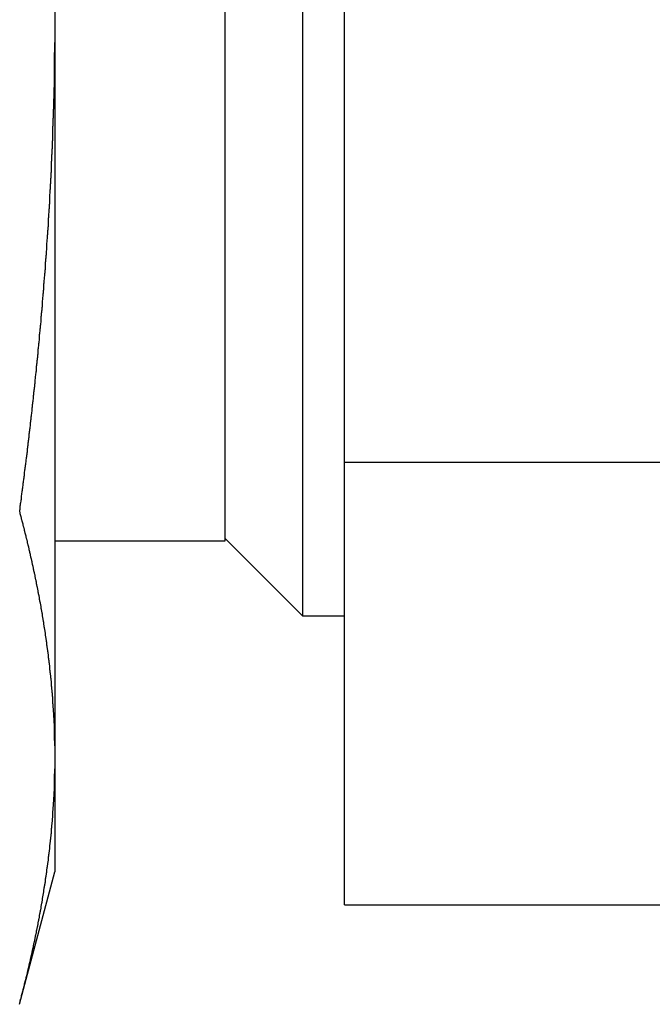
# Model space of a CAD drawing. Extents: x 9.3 to 31.1, y 5.1 to 19.6.
# Tile 20 of 132: x 18.864 to 19.096, y 5.522 to 5.884. Entities that reach past the tile are written whole.
import ezdxf

# ---------------------------------------------------------------- set-up
doc = ezdxf.new("R2010")
doc.units = 0
doc.layers.get('0').update_dxf_attribs({"linetype": 'CONTINUOUS'})

msp = doc.modelspace()

# ---------------------------------------------------------------- linework, layer by layer
at = {"color": 7, "linetype": 'CONTINUOUS'}
for p, q in [((18.96789, 6.10246), (18.96789, 5.77433)), ((18.93949, 5.69246), (18.93949, 6.07496)), ((18.98324, 5.72133), (18.98324, 6.04609)), ((18.87699, 5.89212), (18.87699, 5.87529)), ((18.87699, 5.87529), (18.87699, 5.61728)), ((18.96789, 5.77433), (18.96789, 5.66496)), ((18.98324, 5.72133), (19.25408, 5.72133)), ((18.98324, 5.55895), (18.98324, 5.72133)), ((18.87699, 5.69246), (18.93949, 5.69246)), ((18.93949, 5.69336), (18.96789, 5.66496)), ((18.96789, 5.66496), (18.98324, 5.66496)), ((18.87699, 5.61728), (18.87699, 5.60887)), ((18.87699, 5.60887), (18.87699, 5.57109)), ((18.86396, 5.52245), (18.87699, 5.57109)), ((18.98324, 5.55895), (19.25408, 5.55895))]:
    msp.add_line(p, q, dxfattribs=at)
at = {"color": 7}
for points in [[(18.8641, 5.70328, 0), (18.8641, 5.7037, 0), (18.8642, 5.70411, 0), (18.8642, 5.70452, 0), (18.8643, 5.70493, 0), (18.8643, 5.70535, 0), (18.8644, 5.70576, 0), (18.8644, 5.70617, 0), (18.8645, 5.70658, 0), (18.8646, 5.707, 0), (18.8646, 5.70741, 0), (18.8647, 5.70782, 0), (18.8647, 5.70823, 0), (18.8648, 5.70865, 0), (18.8648, 5.70906, 0), (18.8649, 5.70947, 0), (18.8649, 5.70988, 0), (18.865, 5.7103, 0), (18.865, 5.71071, 0), (18.8651, 5.71112, 0), (18.8651, 5.71153, 0), (18.8652, 5.71195, 0), (18.8652, 5.71236, 0), (18.8653, 5.71277, 0), (18.8654, 5.71318, 0), (18.8654, 5.7136, 0), (18.8655, 5.71401, 0), (18.8655, 5.71442, 0), (18.8656, 5.71483, 0), (18.8656, 5.71525, 0), (18.8657, 5.71566, 0), (18.8657, 5.71607, 0), (18.8658, 5.71648, 0), (18.8658, 5.7169, 0), (18.8659, 5.71731, 0), (18.8659, 5.71772, 0), (18.866, 5.71813, 0), (18.866, 5.71855, 0), (18.8661, 5.71896, 0), (18.8661, 5.71937, 0), (18.8662, 5.71978, 0), (18.8662, 5.7202, 0), (18.8663, 5.72061, 0), (18.8663, 5.72102, 0), (18.8664, 5.72144, 0), (18.8665, 5.72185, 0), (18.8665, 5.72226, 0), (18.8666, 5.72267, 0), (18.8666, 5.72309, 0), (18.8667, 5.7235, 0), (18.8667, 5.72391, 0), (18.8668, 5.72433, 0), (18.8668, 5.72474, 0), (18.8669, 5.72515, 0), (18.8669, 5.72556, 0), (18.867, 5.72598, 0), (18.867, 5.72639, 0), (18.8671, 5.7268, 0), (18.8671, 5.72722, 0), (18.8672, 5.72763, 0), (18.8672, 5.72804, 0), (18.8672, 5.72845, 0), (18.8673, 5.72887, 0), (18.8673, 5.72928, 0), (18.8674, 5.72969, 0), (18.8674, 5.73011, 0), (18.8675, 5.73052, 0), (18.8675, 5.73093, 0), (18.8676, 5.73135, 0), (18.8676, 5.73176, 0), (18.8677, 5.73217, 0), (18.8677, 5.73259, 0), (18.8678, 5.733, 0), (18.8678, 5.73341, 0), (18.8679, 5.73383, 0), (18.8679, 5.73424, 0), (18.868, 5.73465, 0), (18.868, 5.73506, 0), (18.8681, 5.73548, 0), (18.8681, 5.73589, 0), (18.8682, 5.7363, 0), (18.8682, 5.73672, 0), (18.8683, 5.73713, 0), (18.8683, 5.73754, 0), (18.8683, 5.73796, 0), (18.8684, 5.73837, 0), (18.8684, 5.73878, 0), (18.8685, 5.7392, 0), (18.8685, 5.73961, 0), (18.8686, 5.74002, 0), (18.8686, 5.74044, 0), (18.8687, 5.74085, 0), (18.8687, 5.74126, 0), (18.8688, 5.74168, 0), (18.8688, 5.74209, 0), (18.8688, 5.74251, 0), (18.8689, 5.74292, 0), (18.8689, 5.74333, 0), (18.869, 5.74375, 0), (18.869, 5.74416, 0), (18.8691, 5.74457, 0), (18.8691, 5.74499, 0), (18.8692, 5.7454, 0), (18.8692, 5.74581, 0), (18.8693, 5.74623, 0), (18.8693, 5.74664, 0), (18.8693, 5.74705, 0), (18.8694, 5.74747, 0), (18.8694, 5.74788, 0), (18.8695, 5.74829, 0), (18.8695, 5.74871, 0), (18.8696, 5.74912, 0), (18.8696, 5.74954, 0), (18.8696, 5.74995, 0), (18.8697, 5.75036, 0), (18.8697, 5.75078, 0), (18.8698, 5.75119, 0), (18.8698, 5.7516, 0), (18.8699, 5.75202, 0), (18.8699, 5.75243, 0), (18.8699, 5.75285, 0), (18.87, 5.75326, 0), (18.87, 5.75367, 0), (18.8701, 5.75409, 0), (18.8701, 5.7545, 0), (18.8702, 5.75491, 0), (18.8702, 5.75533, 0), (18.8702, 5.75574, 0), (18.8703, 5.75616, 0), (18.8703, 5.75657, 0), (18.8704, 5.75698, 0), (18.8704, 5.7574, 0), (18.8705, 5.75781, 0), (18.8705, 5.75822, 0), (18.8705, 5.75864, 0), (18.8706, 5.75905, 0), (18.8706, 5.75947, 0), (18.8707, 5.75988, 0), (18.8707, 5.76029, 0), (18.8707, 5.76071, 0), (18.8708, 5.76112, 0), (18.8708, 5.76154, 0), (18.8709, 5.76195, 0), (18.8709, 5.76236, 0), (18.8709, 5.76278, 0), (18.871, 5.76319, 0), (18.871, 5.76361, 0), (18.8711, 5.76402, 0), (18.8711, 5.76443, 0), (18.8711, 5.76485, 0), (18.8712, 5.76526, 0), (18.8712, 5.76568, 0), (18.8713, 5.76609, 0), (18.8713, 5.7665, 0), (18.8713, 5.76692, 0), (18.8714, 5.76733, 0), (18.8714, 5.76775, 0), (18.8714, 5.76816, 0), (18.8715, 5.76858, 0), (18.8715, 5.76899, 0), (18.8716, 5.7694, 0), (18.8716, 5.76982, 0), (18.8716, 5.77023, 0), (18.8717, 5.77065, 0), (18.8717, 5.77106, 0), (18.8717, 5.77147, 0), (18.8718, 5.77189, 0), (18.8718, 5.7723, 0), (18.8719, 5.77272, 0), (18.8719, 5.77313, 0), (18.8719, 5.77355, 0), (18.872, 5.77396, 0), (18.872, 5.77437, 0), (18.872, 5.77479, 0), (18.8721, 5.7752, 0), (18.8721, 5.77562, 0), (18.8721, 5.77603, 0), (18.8722, 5.77645, 0), (18.8722, 5.77686, 0), (18.8723, 5.77728, 0), (18.8723, 5.77769, 0), (18.8723, 5.7781, 0), (18.8724, 5.77852, 0), (18.8724, 5.77893, 0), (18.8724, 5.77935, 0), (18.8725, 5.77976, 0), (18.8725, 5.78018, 0), (18.8725, 5.78059, 0), (18.8726, 5.78101, 0), (18.8726, 5.78142, 0), (18.8726, 5.78183, 0), (18.8727, 5.78225, 0), (18.8727, 5.78266, 0), (18.8727, 5.78308, 0), (18.8728, 5.78349, 0), (18.8728, 5.78391, 0), (18.8728, 5.78432, 0), (18.8729, 5.78474, 0), (18.8729, 5.78515, 0), (18.8729, 5.78557, 0), (18.873, 5.78598, 0), (18.873, 5.78639, 0), (18.873, 5.78681, 0), (18.8731, 5.78722, 0), (18.8731, 5.78764, 0), (18.8731, 5.78805, 0), (18.8732, 5.78847, 0), (18.8732, 5.78888, 0), (18.8732, 5.7893, 0), (18.8733, 5.78971, 0), (18.8733, 5.79013, 0), (18.8733, 5.79054, 0), (18.8734, 5.79096, 0), (18.8734, 5.79137, 0), (18.8734, 5.79178, 0), (18.8735, 5.7922, 0), (18.8735, 5.79261, 0), (18.8735, 5.79303, 0), (18.8736, 5.79344, 0), (18.8736, 5.79386, 0), (18.8736, 5.79427, 0), (18.8736, 5.79469, 0), (18.8737, 5.7951, 0), (18.8737, 5.79552, 0), (18.8737, 5.79593, 0), (18.8738, 5.79635, 0), (18.8738, 5.79676, 0), (18.8738, 5.79718, 0), (18.8739, 5.79759, 0), (18.8739, 5.79801, 0), (18.8739, 5.79842, 0), (18.8739, 5.79884, 0), (18.874, 5.79925, 0), (18.874, 5.79967, 0), (18.874, 5.80008, 0), (18.8741, 5.8005, 0), (18.8741, 5.80091, 0), (18.8741, 5.80133, 0), (18.8741, 5.80174, 0), (18.8742, 5.80216, 0), (18.8742, 5.80257, 0), (18.8742, 5.80299, 0), (18.8743, 5.8034, 0), (18.8743, 5.80382, 0), (18.8743, 5.80423, 0), (18.8743, 5.80465, 0), (18.8744, 5.80506, 0), (18.8744, 5.80548, 0), (18.8744, 5.80589, 0), (18.8744, 5.80631, 0), (18.8745, 5.80672, 0), (18.8745, 5.80714, 0), (18.8745, 5.80755, 0), (18.8746, 5.80797, 0), (18.8746, 5.80838, 0), (18.8746, 5.8088, 0), (18.8746, 5.80921, 0), (18.8747, 5.80963, 0), (18.8747, 5.81004, 0), (18.8747, 5.81046, 0), (18.8747, 5.81087, 0), (18.8748, 5.81129, 0), (18.8748, 5.8117, 0), (18.8748, 5.81212, 0), (18.8748, 5.81253, 0), (18.8749, 5.81295, 0), (18.8749, 5.81336, 0), (18.8749, 5.81378, 0), (18.8749, 5.81419, 0), (18.875, 5.81461, 0), (18.875, 5.81502, 0), (18.875, 5.81544, 0), (18.875, 5.81585, 0), (18.8751, 5.81627, 0), (18.8751, 5.81669, 0), (18.8751, 5.8171, 0), (18.8751, 5.81752, 0), (18.8751, 5.81793, 0), (18.8752, 5.81835, 0), (18.8752, 5.81876, 0), (18.8752, 5.81918, 0), (18.8752, 5.81959, 0), (18.8753, 5.82001, 0), (18.8753, 5.82042, 0), (18.8753, 5.82084, 0), (18.8753, 5.82125, 0), (18.8754, 5.82167, 0), (18.8754, 5.82208, 0), (18.8754, 5.8225, 0), (18.8754, 5.82291, 0), (18.8754, 5.82333, 0), (18.8755, 5.82375, 0), (18.8755, 5.82416, 0), (18.8755, 5.82458, 0), (18.8755, 5.82499, 0), (18.8755, 5.82541, 0), (18.8756, 5.82582, 0), (18.8756, 5.82624, 0), (18.8756, 5.82665, 0), (18.8756, 5.82707, 0), (18.8756, 5.82748, 0), (18.8757, 5.8279, 0), (18.8757, 5.82832, 0), (18.8757, 5.82873, 0), (18.8757, 5.82915, 0), (18.8757, 5.82956, 0), (18.8758, 5.82998, 0), (18.8758, 5.83039, 0), (18.8758, 5.83081, 0), (18.8758, 5.83122, 0), (18.8758, 5.83164, 0), (18.8759, 5.83205, 0), (18.8759, 5.83247, 0), (18.8759, 5.83289, 0), (18.8759, 5.8333, 0), (18.8759, 5.83372, 0), (18.8759, 5.83413, 0), (18.876, 5.83455, 0), (18.876, 5.83496, 0), (18.876, 5.83538, 0), (18.876, 5.83579, 0), (18.876, 5.83621, 0), (18.8761, 5.83663, 0), (18.8761, 5.83704, 0), (18.8761, 5.83746, 0), (18.8761, 5.83787, 0), (18.8761, 5.83829, 0), (18.8761, 5.8387, 0), (18.8761, 5.83912, 0), (18.8762, 5.83953, 0), (18.8762, 5.83995, 0), (18.8762, 5.84037, 0), (18.8762, 5.84078, 0), (18.8762, 5.8412, 0), (18.8762, 5.84161, 0), (18.8763, 5.84203, 0), (18.8763, 5.84244, 0), (18.8763, 5.84286, 0), (18.8763, 5.84328, 0), (18.8763, 5.84369, 0), (18.8763, 5.84411, 0), (18.8763, 5.84452, 0), (18.8764, 5.84494, 0), (18.8764, 5.84535, 0), (18.8764, 5.84577, 0), (18.8764, 5.84618, 0), (18.8764, 5.8466, 0), (18.8764, 5.84702, 0), (18.8764, 5.84743, 0), (18.8765, 5.84785, 0), (18.8765, 5.84826, 0), (18.8765, 5.84868, 0), (18.8765, 5.84909, 0), (18.8765, 5.84951, 0), (18.8765, 5.84993, 0), (18.8765, 5.85034, 0), (18.8765, 5.85076, 0), (18.8766, 5.85117, 0), (18.8766, 5.85159, 0), (18.8766, 5.85201, 0), (18.8766, 5.85242, 0), (18.8766, 5.85284, 0), (18.8766, 5.85325, 0), (18.8766, 5.85367, 0), (18.8766, 5.85408, 0), (18.8766, 5.8545, 0), (18.8767, 5.85492, 0), (18.8767, 5.85533, 0), (18.8767, 5.85575, 0), (18.8767, 5.85616, 0), (18.8767, 5.85658, 0), (18.8767, 5.85699, 0), (18.8767, 5.85741, 0), (18.8767, 5.85783, 0), (18.8767, 5.85824, 0), (18.8767, 5.85866, 0), (18.8768, 5.85907, 0), (18.8768, 5.85949, 0), (18.8768, 5.85991, 0), (18.8768, 5.86032, 0), (18.8768, 5.86074, 0), (18.8768, 5.86115, 0), (18.8768, 5.86157, 0), (18.8768, 5.86198, 0), (18.8768, 5.8624, 0), (18.8768, 5.86282, 0), (18.8768, 5.86323, 0), (18.8768, 5.86365, 0), (18.8768, 5.86406, 0), (18.8769, 5.86448, 0), (18.8769, 5.8649, 0), (18.8769, 5.86531, 0), (18.8769, 5.86573, 0), (18.8769, 5.86614, 0), (18.8769, 5.86656, 0), (18.8769, 5.86697, 0), (18.8769, 5.86739, 0), (18.8769, 5.86781, 0), (18.8769, 5.86822, 0), (18.8769, 5.86864, 0), (18.8769, 5.86905, 0), (18.8769, 5.86947, 0), (18.8769, 5.86989, 0), (18.8769, 5.8703, 0), (18.8769, 5.87072, 0), (18.8769, 5.87113, 0), (18.8769, 5.87155, 0), (18.877, 5.87197, 0), (18.877, 5.87238, 0), (18.877, 5.8728, 0), (18.877, 5.87321, 0), (18.877, 5.87363, 0), (18.877, 5.87404, 0), (18.877, 5.87446, 0), (18.877, 5.87488, 0), (18.877, 5.87529, 0)], [(18.877, 5.61728, 0), (18.877, 5.61747, 0), (18.877, 5.61767, 0), (18.877, 5.61786, 0), (18.877, 5.61805, 0), (18.877, 5.61825, 0), (18.877, 5.61844, 0), (18.877, 5.61863, 0), (18.877, 5.61882, 0), (18.877, 5.61902, 0), (18.8769, 5.61921, 0), (18.8769, 5.6194, 0), (18.8769, 5.6196, 0), (18.8769, 5.61979, 0), (18.8769, 5.61998, 0), (18.8769, 5.62018, 0), (18.8769, 5.62037, 0), (18.8769, 5.62056, 0), (18.8769, 5.62076, 0), (18.8769, 5.62095, 0), (18.8769, 5.62114, 0), (18.8769, 5.62133, 0), (18.8769, 5.62153, 0), (18.8769, 5.62172, 0), (18.8769, 5.62191, 0), (18.8769, 5.62211, 0), (18.8769, 5.6223, 0), (18.8769, 5.62249, 0), (18.8769, 5.62269, 0), (18.8768, 5.62288, 0), (18.8768, 5.62307, 0), (18.8768, 5.62326, 0), (18.8768, 5.62346, 0), (18.8768, 5.62365, 0), (18.8768, 5.62384, 0), (18.8768, 5.62404, 0), (18.8768, 5.62423, 0), (18.8768, 5.62442, 0), (18.8768, 5.62462, 0), (18.8768, 5.62481, 0), (18.8768, 5.625, 0), (18.8768, 5.6252, 0), (18.8768, 5.62539, 0), (18.8767, 5.62558, 0), (18.8767, 5.62577, 0), (18.8767, 5.62597, 0), (18.8767, 5.62616, 0), (18.8767, 5.62635, 0), (18.8767, 5.62655, 0), (18.8767, 5.62674, 0), (18.8767, 5.62693, 0), (18.8767, 5.62713, 0), (18.8767, 5.62732, 0), (18.8767, 5.62751, 0), (18.8766, 5.6277, 0), (18.8766, 5.6279, 0), (18.8766, 5.62809, 0), (18.8766, 5.62828, 0), (18.8766, 5.62848, 0), (18.8766, 5.62867, 0), (18.8766, 5.62886, 0), (18.8766, 5.62906, 0), (18.8766, 5.62925, 0), (18.8766, 5.62944, 0), (18.8765, 5.62963, 0), (18.8765, 5.62983, 0), (18.8765, 5.63002, 0), (18.8765, 5.63021, 0), (18.8765, 5.63041, 0), (18.8765, 5.6306, 0), (18.8765, 5.63079, 0), (18.8765, 5.63099, 0), (18.8764, 5.63118, 0), (18.8764, 5.63137, 0), (18.8764, 5.63156, 0), (18.8764, 5.63176, 0), (18.8764, 5.63195, 0), (18.8764, 5.63214, 0), (18.8764, 5.63234, 0), (18.8764, 5.63253, 0), (18.8763, 5.63272, 0), (18.8763, 5.63292, 0), (18.8763, 5.63311, 0), (18.8763, 5.6333, 0), (18.8763, 5.63349, 0), (18.8763, 5.63369, 0), (18.8763, 5.63388, 0), (18.8762, 5.63407, 0), (18.8762, 5.63427, 0), (18.8762, 5.63446, 0), (18.8762, 5.63465, 0), (18.8762, 5.63484, 0), (18.8762, 5.63504, 0), (18.8762, 5.63523, 0), (18.8761, 5.63542, 0), (18.8761, 5.63562, 0), (18.8761, 5.63581, 0), (18.8761, 5.636, 0), (18.8761, 5.6362, 0), (18.8761, 5.63639, 0), (18.8761, 5.63658, 0), (18.876, 5.63677, 0), (18.876, 5.63697, 0), (18.876, 5.63716, 0), (18.876, 5.63735, 0), (18.876, 5.63755, 0), (18.876, 5.63774, 0), (18.8759, 5.63793, 0), (18.8759, 5.63812, 0), (18.8759, 5.63832, 0), (18.8759, 5.63851, 0), (18.8759, 5.6387, 0), (18.8759, 5.6389, 0), (18.8758, 5.63909, 0), (18.8758, 5.63928, 0), (18.8758, 5.63947, 0), (18.8758, 5.63967, 0), (18.8758, 5.63986, 0), (18.8758, 5.64005, 0), (18.8757, 5.64025, 0), (18.8757, 5.64044, 0), (18.8757, 5.64063, 0), (18.8757, 5.64082, 0), (18.8757, 5.64102, 0), (18.8756, 5.64121, 0), (18.8756, 5.6414, 0), (18.8756, 5.6416, 0), (18.8756, 5.64179, 0), (18.8756, 5.64198, 0), (18.8755, 5.64217, 0), (18.8755, 5.64237, 0), (18.8755, 5.64256, 0), (18.8755, 5.64275, 0), (18.8755, 5.64295, 0), (18.8755, 5.64314, 0), (18.8754, 5.64333, 0), (18.8754, 5.64352, 0), (18.8754, 5.64372, 0), (18.8754, 5.64391, 0), (18.8753, 5.6441, 0), (18.8753, 5.6443, 0), (18.8753, 5.64449, 0), (18.8753, 5.64468, 0), (18.8753, 5.64487, 0), (18.8752, 5.64507, 0), (18.8752, 5.64526, 0), (18.8752, 5.64545, 0), (18.8752, 5.64564, 0), (18.8752, 5.64584, 0), (18.8751, 5.64603, 0), (18.8751, 5.64622, 0), (18.8751, 5.64642, 0), (18.8751, 5.64661, 0), (18.8751, 5.6468, 0), (18.875, 5.64699, 0), (18.875, 5.64719, 0), (18.875, 5.64738, 0), (18.875, 5.64757, 0), (18.8749, 5.64777, 0), (18.8749, 5.64796, 0), (18.8749, 5.64815, 0), (18.8749, 5.64834, 0), (18.8749, 5.64854, 0), (18.8748, 5.64873, 0), (18.8748, 5.64892, 0), (18.8748, 5.64911, 0), (18.8748, 5.64931, 0), (18.8747, 5.6495, 0), (18.8747, 5.64969, 0), (18.8747, 5.64989, 0), (18.8747, 5.65008, 0), (18.8746, 5.65027, 0), (18.8746, 5.65046, 0), (18.8746, 5.65066, 0), (18.8746, 5.65085, 0), (18.8745, 5.65104, 0), (18.8745, 5.65123, 0), (18.8745, 5.65143, 0), (18.8745, 5.65162, 0), (18.8744, 5.65181, 0), (18.8744, 5.652, 0), (18.8744, 5.6522, 0), (18.8744, 5.65239, 0), (18.8743, 5.65258, 0), (18.8743, 5.65278, 0), (18.8743, 5.65297, 0), (18.8743, 5.65316, 0), (18.8742, 5.65335, 0), (18.8742, 5.65355, 0), (18.8742, 5.65374, 0), (18.8742, 5.65393, 0), (18.8741, 5.65412, 0), (18.8741, 5.65432, 0), (18.8741, 5.65451, 0), (18.8741, 5.6547, 0), (18.874, 5.65489, 0), (18.874, 5.65509, 0), (18.874, 5.65528, 0), (18.8739, 5.65547, 0), (18.8739, 5.65566, 0), (18.8739, 5.65586, 0), (18.8739, 5.65605, 0), (18.8738, 5.65624, 0), (18.8738, 5.65643, 0), (18.8738, 5.65663, 0), (18.8738, 5.65682, 0), (18.8737, 5.65701, 0), (18.8737, 5.65721, 0), (18.8737, 5.6574, 0), (18.8736, 5.65759, 0), (18.8736, 5.65778, 0), (18.8736, 5.65798, 0), (18.8736, 5.65817, 0), (18.8735, 5.65836, 0), (18.8735, 5.65855, 0), (18.8735, 5.65875, 0), (18.8734, 5.65894, 0), (18.8734, 5.65913, 0), (18.8734, 5.65932, 0), (18.8734, 5.65952, 0), (18.8733, 5.65971, 0), (18.8733, 5.6599, 0), (18.8733, 5.66009, 0), (18.8732, 5.66029, 0), (18.8732, 5.66048, 0), (18.8732, 5.66067, 0), (18.8731, 5.66086, 0), (18.8731, 5.66106, 0), (18.8731, 5.66125, 0), (18.8731, 5.66144, 0), (18.873, 5.66163, 0), (18.873, 5.66183, 0), (18.873, 5.66202, 0), (18.8729, 5.66221, 0), (18.8729, 5.6624, 0), (18.8729, 5.6626, 0), (18.8728, 5.66279, 0), (18.8728, 5.66298, 0), (18.8728, 5.66317, 0), (18.8727, 5.66337, 0), (18.8727, 5.66356, 0), (18.8727, 5.66375, 0), (18.8727, 5.66394, 0), (18.8726, 5.66413, 0), (18.8726, 5.66433, 0), (18.8726, 5.66452, 0), (18.8725, 5.66471, 0), (18.8725, 5.6649, 0), (18.8725, 5.6651, 0), (18.8724, 5.66529, 0), (18.8724, 5.66548, 0), (18.8724, 5.66567, 0), (18.8723, 5.66587, 0), (18.8723, 5.66606, 0), (18.8723, 5.66625, 0), (18.8722, 5.66644, 0), (18.8722, 5.66664, 0), (18.8722, 5.66683, 0), (18.8721, 5.66702, 0), (18.8721, 5.66721, 0), (18.8721, 5.66741, 0), (18.872, 5.6676, 0), (18.872, 5.66779, 0), (18.872, 5.66798, 0), (18.8719, 5.66817, 0), (18.8719, 5.66837, 0), (18.8719, 5.66856, 0), (18.8718, 5.66875, 0), (18.8718, 5.66894, 0), (18.8718, 5.66914, 0), (18.8717, 5.66933, 0), (18.8717, 5.66952, 0), (18.8717, 5.66971, 0), (18.8716, 5.66991, 0), (18.8716, 5.6701, 0), (18.8715, 5.67029, 0), (18.8715, 5.67048, 0), (18.8715, 5.67067, 0), (18.8714, 5.67087, 0), (18.8714, 5.67106, 0), (18.8714, 5.67125, 0), (18.8713, 5.67144, 0), (18.8713, 5.67164, 0), (18.8713, 5.67183, 0), (18.8712, 5.67202, 0), (18.8712, 5.67221, 0), (18.8712, 5.6724, 0), (18.8711, 5.6726, 0), (18.8711, 5.67279, 0), (18.871, 5.67298, 0), (18.871, 5.67317, 0), (18.871, 5.67337, 0), (18.8709, 5.67356, 0), (18.8709, 5.67375, 0), (18.8709, 5.67394, 0), (18.8708, 5.67413, 0), (18.8708, 5.67433, 0), (18.8707, 5.67452, 0), (18.8707, 5.67471, 0), (18.8707, 5.6749, 0), (18.8706, 5.67509, 0), (18.8706, 5.67529, 0), (18.8706, 5.67548, 0), (18.8705, 5.67567, 0), (18.8705, 5.67586, 0), (18.8704, 5.67606, 0), (18.8704, 5.67625, 0), (18.8704, 5.67644, 0), (18.8703, 5.67663, 0), (18.8703, 5.67682, 0), (18.8703, 5.67702, 0), (18.8702, 5.67721, 0), (18.8702, 5.6774, 0), (18.8701, 5.67759, 0), (18.8701, 5.67778, 0), (18.8701, 5.67798, 0), (18.87, 5.67817, 0), (18.87, 5.67836, 0), (18.8699, 5.67855, 0), (18.8699, 5.67874, 0), (18.8699, 5.67894, 0), (18.8698, 5.67913, 0), (18.8698, 5.67932, 0), (18.8697, 5.67951, 0), (18.8697, 5.6797, 0), (18.8697, 5.6799, 0), (18.8696, 5.68009, 0), (18.8696, 5.68028, 0), (18.8695, 5.68047, 0), (18.8695, 5.68067, 0), (18.8695, 5.68086, 0), (18.8694, 5.68105, 0), (18.8694, 5.68124, 0), (18.8693, 5.68143, 0), (18.8693, 5.68162, 0), (18.8693, 5.68182, 0), (18.8692, 5.68201, 0), (18.8692, 5.6822, 0), (18.8691, 5.68239, 0), (18.8691, 5.68258, 0), (18.869, 5.68278, 0), (18.869, 5.68297, 0), (18.869, 5.68316, 0), (18.8689, 5.68335, 0), (18.8689, 5.68354, 0), (18.8688, 5.68374, 0), (18.8688, 5.68393, 0), (18.8688, 5.68412, 0), (18.8687, 5.68431, 0), (18.8687, 5.6845, 0), (18.8686, 5.6847, 0), (18.8686, 5.68489, 0), (18.8685, 5.68508, 0), (18.8685, 5.68527, 0), (18.8685, 5.68546, 0), (18.8684, 5.68566, 0), (18.8684, 5.68585, 0), (18.8683, 5.68604, 0), (18.8683, 5.68623, 0), (18.8682, 5.68642, 0), (18.8682, 5.68661, 0), (18.8682, 5.68681, 0), (18.8681, 5.687, 0), (18.8681, 5.68719, 0), (18.868, 5.68738, 0), (18.868, 5.68757, 0), (18.8679, 5.68777, 0), (18.8679, 5.68796, 0), (18.8678, 5.68815, 0), (18.8678, 5.68834, 0), (18.8678, 5.68853, 0), (18.8677, 5.68872, 0), (18.8677, 5.68892, 0), (18.8676, 5.68911, 0), (18.8676, 5.6893, 0), (18.8675, 5.68949, 0), (18.8675, 5.68968, 0), (18.8674, 5.68988, 0), (18.8674, 5.69007, 0), (18.8674, 5.69026, 0), (18.8673, 5.69045, 0), (18.8673, 5.69064, 0), (18.8672, 5.69083, 0), (18.8672, 5.69103, 0), (18.8671, 5.69122, 0), (18.8671, 5.69141, 0), (18.867, 5.6916, 0), (18.867, 5.69179, 0), (18.8669, 5.69198, 0), (18.8669, 5.69218, 0), (18.8669, 5.69237, 0), (18.8668, 5.69256, 0), (18.8668, 5.69275, 0), (18.8667, 5.69294, 0), (18.8667, 5.69313, 0), (18.8666, 5.69333, 0), (18.8666, 5.69352, 0), (18.8665, 5.69371, 0), (18.8665, 5.6939, 0), (18.8664, 5.69409, 0), (18.8664, 5.69428, 0), (18.8663, 5.69448, 0), (18.8663, 5.69467, 0), (18.8662, 5.69486, 0), (18.8662, 5.69505, 0), (18.8661, 5.69524, 0), (18.8661, 5.69543, 0), (18.866, 5.69563, 0), (18.866, 5.69582, 0), (18.866, 5.69601, 0), (18.8659, 5.6962, 0), (18.8659, 5.69639, 0), (18.8658, 5.69658, 0), (18.8658, 5.69677, 0), (18.8657, 5.69697, 0), (18.8657, 5.69716, 0), (18.8656, 5.69735, 0), (18.8656, 5.69754, 0), (18.8655, 5.69773, 0), (18.8655, 5.69792, 0), (18.8654, 5.69812, 0), (18.8654, 5.69831, 0), (18.8653, 5.6985, 0), (18.8653, 5.69869, 0), (18.8652, 5.69888, 0), (18.8652, 5.69907, 0), (18.8651, 5.69926, 0), (18.8651, 5.69946, 0), (18.865, 5.69965, 0), (18.865, 5.69984, 0), (18.8649, 5.70003, 0), (18.8649, 5.70022, 0), (18.8648, 5.70041, 0), (18.8648, 5.7006, 0), (18.8647, 5.7008, 0), (18.8647, 5.70099, 0), (18.8646, 5.70118, 0), (18.8646, 5.70137, 0), (18.8645, 5.70156, 0), (18.8645, 5.70175, 0), (18.8644, 5.70194, 0), (18.8644, 5.70214, 0), (18.8643, 5.70233, 0), (18.8643, 5.70252, 0), (18.8642, 5.70271, 0), (18.8642, 5.7029, 0), (18.8641, 5.70309, 0), (18.8641, 5.70328, 0)], [(18.8641, 5.52286, 0), (18.8641, 5.52307, 0), (18.8642, 5.52327, 0), (18.8642, 5.52348, 0), (18.8643, 5.52369, 0), (18.8643, 5.52389, 0), (18.8644, 5.5241, 0), (18.8644, 5.52431, 0), (18.8645, 5.52451, 0), (18.8646, 5.52472, 0), (18.8646, 5.52492, 0), (18.8647, 5.52513, 0), (18.8647, 5.52534, 0), (18.8648, 5.52554, 0), (18.8648, 5.52575, 0), (18.8649, 5.52596, 0), (18.8649, 5.52616, 0), (18.865, 5.52637, 0), (18.865, 5.52657, 0), (18.8651, 5.52678, 0), (18.8651, 5.52699, 0), (18.8652, 5.52719, 0), (18.8652, 5.5274, 0), (18.8653, 5.52761, 0), (18.8654, 5.52781, 0), (18.8654, 5.52802, 0), (18.8655, 5.52822, 0), (18.8655, 5.52843, 0), (18.8656, 5.52864, 0), (18.8656, 5.52884, 0), (18.8657, 5.52905, 0), (18.8657, 5.52926, 0), (18.8658, 5.52946, 0), (18.8658, 5.52967, 0), (18.8659, 5.52987, 0), (18.8659, 5.53008, 0), (18.866, 5.53029, 0), (18.866, 5.53049, 0), (18.8661, 5.5307, 0), (18.8661, 5.53091, 0), (18.8662, 5.53111, 0), (18.8662, 5.53132, 0), (18.8663, 5.53153, 0), (18.8663, 5.53173, 0), (18.8664, 5.53194, 0), (18.8665, 5.53214, 0), (18.8665, 5.53235, 0), (18.8666, 5.53256, 0), (18.8666, 5.53276, 0), (18.8667, 5.53297, 0), (18.8667, 5.53318, 0), (18.8668, 5.53338, 0), (18.8668, 5.53359, 0), (18.8669, 5.5338, 0), (18.8669, 5.534, 0), (18.867, 5.53421, 0), (18.867, 5.53442, 0), (18.8671, 5.53462, 0), (18.8671, 5.53483, 0), (18.8672, 5.53503, 0), (18.8672, 5.53524, 0), (18.8672, 5.53545, 0), (18.8673, 5.53565, 0), (18.8673, 5.53586, 0), (18.8674, 5.53607, 0), (18.8674, 5.53627, 0), (18.8675, 5.53648, 0), (18.8675, 5.53669, 0), (18.8676, 5.53689, 0), (18.8676, 5.5371, 0), (18.8677, 5.53731, 0), (18.8677, 5.53751, 0), (18.8678, 5.53772, 0), (18.8678, 5.53793, 0), (18.8679, 5.53813, 0), (18.8679, 5.53834, 0), (18.868, 5.53855, 0), (18.868, 5.53875, 0), (18.8681, 5.53896, 0), (18.8681, 5.53917, 0), (18.8682, 5.53937, 0), (18.8682, 5.53958, 0), (18.8683, 5.53979, 0), (18.8683, 5.53999, 0), (18.8683, 5.5402, 0), (18.8684, 5.54041, 0), (18.8684, 5.54061, 0), (18.8685, 5.54082, 0), (18.8685, 5.54103, 0), (18.8686, 5.54123, 0), (18.8686, 5.54144, 0), (18.8687, 5.54165, 0), (18.8687, 5.54185, 0), (18.8688, 5.54206, 0), (18.8688, 5.54227, 0), (18.8688, 5.54247, 0), (18.8689, 5.54268, 0), (18.8689, 5.54289, 0), (18.869, 5.54309, 0), (18.869, 5.5433, 0), (18.8691, 5.54351, 0), (18.8691, 5.54371, 0), (18.8692, 5.54392, 0), (18.8692, 5.54413, 0), (18.8693, 5.54433, 0), (18.8693, 5.54454, 0), (18.8693, 5.54475, 0), (18.8694, 5.54495, 0), (18.8694, 5.54516, 0), (18.8695, 5.54537, 0), (18.8695, 5.54557, 0), (18.8696, 5.54578, 0), (18.8696, 5.54599, 0), (18.8696, 5.54619, 0), (18.8697, 5.5464, 0), (18.8697, 5.54661, 0), (18.8698, 5.54682, 0), (18.8698, 5.54702, 0), (18.8699, 5.54723, 0), (18.8699, 5.54744, 0), (18.8699, 5.54764, 0), (18.87, 5.54785, 0), (18.87, 5.54806, 0), (18.8701, 5.54826, 0), (18.8701, 5.54847, 0), (18.8702, 5.54868, 0), (18.8702, 5.54888, 0), (18.8702, 5.54909, 0), (18.8703, 5.5493, 0), (18.8703, 5.5495, 0), (18.8704, 5.54971, 0), (18.8704, 5.54992, 0), (18.8705, 5.55013, 0), (18.8705, 5.55033, 0), (18.8705, 5.55054, 0), (18.8706, 5.55075, 0), (18.8706, 5.55095, 0), (18.8707, 5.55116, 0), (18.8707, 5.55137, 0), (18.8707, 5.55157, 0), (18.8708, 5.55178, 0), (18.8708, 5.55199, 0), (18.8709, 5.5522, 0), (18.8709, 5.5524, 0), (18.8709, 5.55261, 0), (18.871, 5.55282, 0), (18.871, 5.55302, 0), (18.8711, 5.55323, 0), (18.8711, 5.55344, 0), (18.8711, 5.55364, 0), (18.8712, 5.55385, 0), (18.8712, 5.55406, 0), (18.8713, 5.55427, 0), (18.8713, 5.55447, 0), (18.8713, 5.55468, 0), (18.8714, 5.55489, 0), (18.8714, 5.55509, 0), (18.8714, 5.5553, 0), (18.8715, 5.55551, 0), (18.8715, 5.55571, 0), (18.8716, 5.55592, 0), (18.8716, 5.55613, 0), (18.8716, 5.55634, 0), (18.8717, 5.55654, 0), (18.8717, 5.55675, 0), (18.8717, 5.55696, 0), (18.8718, 5.55716, 0), (18.8718, 5.55737, 0), (18.8719, 5.55758, 0), (18.8719, 5.55779, 0), (18.8719, 5.55799, 0), (18.872, 5.5582, 0), (18.872, 5.55841, 0), (18.872, 5.55861, 0), (18.8721, 5.55882, 0), (18.8721, 5.55903, 0), (18.8721, 5.55924, 0), (18.8722, 5.55944, 0), (18.8722, 5.55965, 0), (18.8723, 5.55986, 0), (18.8723, 5.56007, 0), (18.8723, 5.56027, 0), (18.8724, 5.56048, 0), (18.8724, 5.56069, 0), (18.8724, 5.56089, 0), (18.8725, 5.5611, 0), (18.8725, 5.56131, 0), (18.8725, 5.56152, 0), (18.8726, 5.56172, 0), (18.8726, 5.56193, 0), (18.8726, 5.56214, 0), (18.8727, 5.56234, 0), (18.8727, 5.56255, 0), (18.8727, 5.56276, 0), (18.8728, 5.56297, 0), (18.8728, 5.56317, 0), (18.8728, 5.56338, 0), (18.8729, 5.56359, 0), (18.8729, 5.5638, 0), (18.8729, 5.564, 0), (18.873, 5.56421, 0), (18.873, 5.56442, 0), (18.873, 5.56462, 0), (18.8731, 5.56483, 0), (18.8731, 5.56504, 0), (18.8731, 5.56525, 0), (18.8732, 5.56545, 0), (18.8732, 5.56566, 0), (18.8732, 5.56587, 0), (18.8733, 5.56608, 0), (18.8733, 5.56628, 0), (18.8733, 5.56649, 0), (18.8734, 5.5667, 0), (18.8734, 5.56691, 0), (18.8734, 5.56711, 0), (18.8735, 5.56732, 0), (18.8735, 5.56753, 0), (18.8735, 5.56773, 0), (18.8736, 5.56794, 0), (18.8736, 5.56815, 0), (18.8736, 5.56836, 0), (18.8736, 5.56856, 0), (18.8737, 5.56877, 0), (18.8737, 5.56898, 0), (18.8737, 5.56919, 0), (18.8738, 5.56939, 0), (18.8738, 5.5696, 0), (18.8738, 5.56981, 0), (18.8739, 5.57002, 0), (18.8739, 5.57022, 0), (18.8739, 5.57043, 0), (18.8739, 5.57064, 0), (18.874, 5.57085, 0), (18.874, 5.57105, 0), (18.874, 5.57126, 0), (18.8741, 5.57147, 0), (18.8741, 5.57168, 0), (18.8741, 5.57188, 0), (18.8741, 5.57209, 0), (18.8742, 5.5723, 0), (18.8742, 5.57251, 0), (18.8742, 5.57271, 0), (18.8743, 5.57292, 0), (18.8743, 5.57313, 0), (18.8743, 5.57334, 0), (18.8743, 5.57354, 0), (18.8744, 5.57375, 0), (18.8744, 5.57396, 0), (18.8744, 5.57417, 0), (18.8744, 5.57437, 0), (18.8745, 5.57458, 0), (18.8745, 5.57479, 0), (18.8745, 5.575, 0), (18.8746, 5.5752, 0), (18.8746, 5.57541, 0), (18.8746, 5.57562, 0), (18.8746, 5.57583, 0), (18.8747, 5.57603, 0), (18.8747, 5.57624, 0), (18.8747, 5.57645, 0), (18.8747, 5.57666, 0), (18.8748, 5.57686, 0), (18.8748, 5.57707, 0), (18.8748, 5.57728, 0), (18.8748, 5.57749, 0), (18.8749, 5.57769, 0), (18.8749, 5.5779, 0), (18.8749, 5.57811, 0), (18.8749, 5.57832, 0), (18.875, 5.57852, 0), (18.875, 5.57873, 0), (18.875, 5.57894, 0), (18.875, 5.57915, 0), (18.8751, 5.57936, 0), (18.8751, 5.57956, 0), (18.8751, 5.57977, 0), (18.8751, 5.57998, 0), (18.8751, 5.58019, 0), (18.8752, 5.58039, 0), (18.8752, 5.5806, 0), (18.8752, 5.58081, 0), (18.8752, 5.58102, 0), (18.8753, 5.58122, 0), (18.8753, 5.58143, 0), (18.8753, 5.58164, 0), (18.8753, 5.58185, 0), (18.8754, 5.58205, 0), (18.8754, 5.58226, 0), (18.8754, 5.58247, 0), (18.8754, 5.58268, 0), (18.8754, 5.58289, 0), (18.8755, 5.58309, 0), (18.8755, 5.5833, 0), (18.8755, 5.58351, 0), (18.8755, 5.58372, 0), (18.8755, 5.58392, 0), (18.8756, 5.58413, 0), (18.8756, 5.58434, 0), (18.8756, 5.58455, 0), (18.8756, 5.58475, 0), (18.8756, 5.58496, 0), (18.8757, 5.58517, 0), (18.8757, 5.58538, 0), (18.8757, 5.58559, 0), (18.8757, 5.58579, 0), (18.8757, 5.586, 0), (18.8758, 5.58621, 0), (18.8758, 5.58642, 0), (18.8758, 5.58662, 0), (18.8758, 5.58683, 0), (18.8758, 5.58704, 0), (18.8759, 5.58725, 0), (18.8759, 5.58746, 0), (18.8759, 5.58766, 0), (18.8759, 5.58787, 0), (18.8759, 5.58808, 0), (18.8759, 5.58829, 0), (18.876, 5.58849, 0), (18.876, 5.5887, 0), (18.876, 5.58891, 0), (18.876, 5.58912, 0), (18.876, 5.58933, 0), (18.8761, 5.58953, 0), (18.8761, 5.58974, 0), (18.8761, 5.58995, 0), (18.8761, 5.59016, 0), (18.8761, 5.59036, 0), (18.8761, 5.59057, 0), (18.8761, 5.59078, 0), (18.8762, 5.59099, 0), (18.8762, 5.5912, 0), (18.8762, 5.5914, 0), (18.8762, 5.59161, 0), (18.8762, 5.59182, 0), (18.8762, 5.59203, 0), (18.8763, 5.59223, 0), (18.8763, 5.59244, 0), (18.8763, 5.59265, 0), (18.8763, 5.59286, 0), (18.8763, 5.59307, 0), (18.8763, 5.59327, 0), (18.8763, 5.59348, 0), (18.8764, 5.59369, 0), (18.8764, 5.5939, 0), (18.8764, 5.5941, 0), (18.8764, 5.59431, 0), (18.8764, 5.59452, 0), (18.8764, 5.59473, 0), (18.8764, 5.59494, 0), (18.8765, 5.59514, 0), (18.8765, 5.59535, 0), (18.8765, 5.59556, 0), (18.8765, 5.59577, 0), (18.8765, 5.59598, 0), (18.8765, 5.59618, 0), (18.8765, 5.59639, 0), (18.8765, 5.5966, 0), (18.8766, 5.59681, 0), (18.8766, 5.59701, 0), (18.8766, 5.59722, 0), (18.8766, 5.59743, 0), (18.8766, 5.59764, 0), (18.8766, 5.59785, 0), (18.8766, 5.59805, 0), (18.8766, 5.59826, 0), (18.8766, 5.59847, 0), (18.8767, 5.59868, 0), (18.8767, 5.59889, 0), (18.8767, 5.59909, 0), (18.8767, 5.5993, 0), (18.8767, 5.59951, 0), (18.8767, 5.59972, 0), (18.8767, 5.59993, 0), (18.8767, 5.60013, 0), (18.8767, 5.60034, 0), (18.8767, 5.60055, 0), (18.8768, 5.60076, 0), (18.8768, 5.60096, 0), (18.8768, 5.60117, 0), (18.8768, 5.60138, 0), (18.8768, 5.60159, 0), (18.8768, 5.6018, 0), (18.8768, 5.602, 0), (18.8768, 5.60221, 0), (18.8768, 5.60242, 0), (18.8768, 5.60263, 0), (18.8768, 5.60284, 0), (18.8768, 5.60304, 0), (18.8768, 5.60325, 0), (18.8769, 5.60346, 0), (18.8769, 5.60367, 0), (18.8769, 5.60388, 0), (18.8769, 5.60408, 0), (18.8769, 5.60429, 0), (18.8769, 5.6045, 0), (18.8769, 5.60471, 0), (18.8769, 5.60492, 0), (18.8769, 5.60512, 0), (18.8769, 5.60533, 0), (18.8769, 5.60554, 0), (18.8769, 5.60575, 0), (18.8769, 5.60596, 0), (18.8769, 5.60616, 0), (18.8769, 5.60637, 0), (18.8769, 5.60658, 0), (18.8769, 5.60679, 0), (18.8769, 5.607, 0), (18.877, 5.6072, 0), (18.877, 5.60741, 0), (18.877, 5.60762, 0), (18.877, 5.60783, 0), (18.877, 5.60803, 0), (18.877, 5.60824, 0), (18.877, 5.60845, 0), (18.877, 5.60866, 0), (18.877, 5.60887, 0)]]:
    msp.add_polyline3d(points, dxfattribs=at)

doc.saveas('drawing.dxf')
